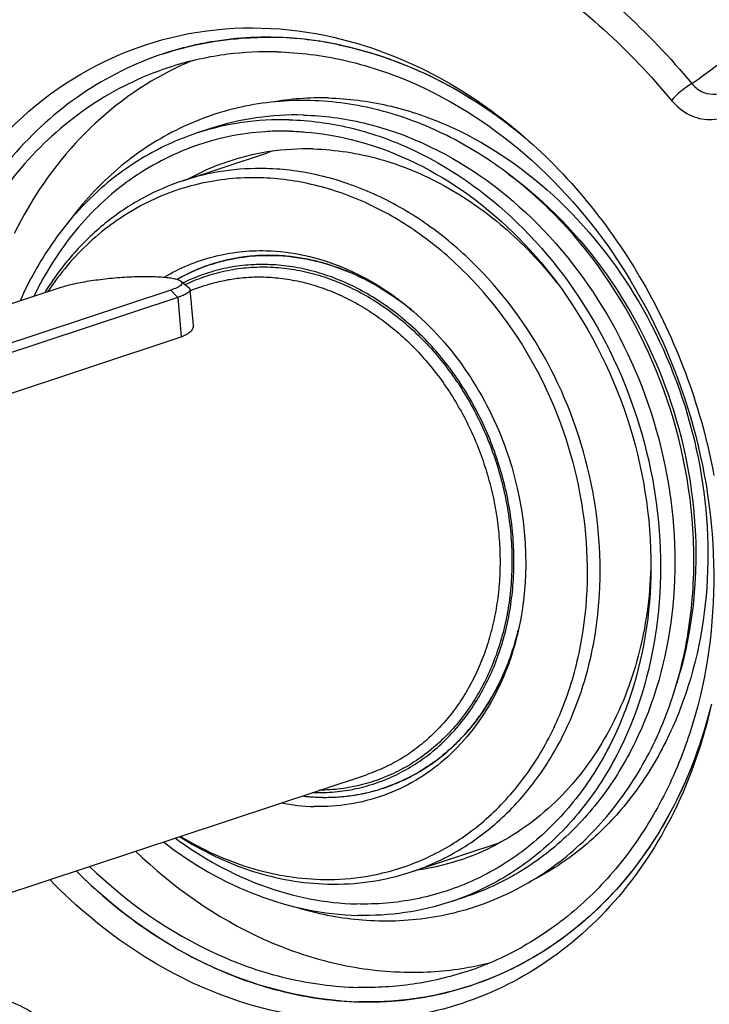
# Model space of a CAD drawing. Header units: millimetres. Extents: x 0 to 420, y 0 to 297.
# Tile 9 of 72: x 179 to 188, y 25 to 37. Entities that reach past the tile are written whole.
import ezdxf

# ---------------------------------------------------------------- set-up
doc = ezdxf.new("R2010")
doc.units = ezdxf.units.MM
doc.header["$LTSCALE"] = 23.1
doc.layers.add('COMPONENTS', color=7, linetype='CONTINUOUS')

msp = doc.modelspace()

# ---------------------------------------------------------------- linework, layer by layer
at = {"layer": 'COMPONENTS', "color": 7, "linetype": 'CONTINUOUS'}
for p, q in [((181.31702, 36.61794), (181.30605, 36.61535)), ((181.5569, 35.60778), (181.38271, 35.55016)), ((181.21588, 34.96963), (182.25269, 35.31264)), ((181.68539, 33.98302), (181.68502, 33.98292)), ((181.81228, 34.01265), (181.81199, 34.01259)), ((182.06912, 34.04955), (182.06898, 34.04954)), ((182.19858, 34.05699), (182.19827, 34.05698)), ((181.19486, 33.74145), (181.29071, 33.66305)), ((185.7853, 33.73183), (185.79032, 33.72546)), ((176.07993, 32.46091), (179.72952, 33.6683)), ((181.07229, 33.63351), (177.42271, 32.42612)), ((181.30521, 33.63982), (181.34325, 33.19896)), ((181.30615, 33.62888), (181.48358, 33.68758)), ((181.15452, 33.54312), (177.50494, 32.33573)), ((177.54661, 31.85282), (181.19619, 33.06022)), ((176.88478, 25.53035), (183.46233, 27.7064)), ((182.80206, 27.48796), (182.80959, 27.48775)), ((184.01204, 26.51765), (185.04886, 26.86066)), ((184.66637, 26.20878), (184.49218, 26.15116)), ((184.4195, 25.03656), (184.40885, 25.03404))]:
    msp.add_line(p, q, dxfattribs=at)
at = {"layer": 'COMPONENTS', "color": 9, "linetype": 'CONTINUOUS'}
for p, q in [((181.07229, 33.63351), (181.15452, 33.54312)), ((181.15452, 33.54312), (181.19619, 33.06022))]:
    msp.add_line(p, q, dxfattribs=at)
msp.add_arc((176.29532, 51.91336), 19.29963, 305.283006, 309.495395, dxfattribs=at)
at = {"layer": 'COMPONENTS', "color": 7, "linetype": 'CONTINUOUS'}
for centre, radius, start, end in [((182.22596, 32.74975), 3.97355, 103.385871, 106.795224), ((182.23041, 32.73048), 3.99333, 99.887348, 103.222349), ((182.23348, 32.71344), 4.01064, 99.423215, 99.888727), ((182.23713, 32.69013), 4.03423, 96.163923, 99.420164), ((182.23993, 32.66573), 4.05879, 95.548443, 96.166257), ((182.24293, 32.63163), 4.09302, 92.343037, 95.544057), ((182.24473, 32.59436), 4.13033, 91.823076, 92.346789), ((182.24565, 32.55492), 4.16979, 88.511907, 91.818483), ((182.23471, 32.35699), 4.36794, 79.337055, 88.435884), ((182.24101, 32.42146), 4.30332, 80.261879, 88.496334), ((182.21349, 32.23543), 4.49133, 78.318374, 80.317221), ((182.21027, 32.21712), 4.50991, 77.907856, 79.360777), ((182.22276, 32.76065), 3.96219, 107.622676, 108.305374), ((182.22324, 32.7591), 3.96381, 106.79666, 107.622602), ((182.24945, 32.67564), 3.87128, 97.741889, 108.285955), ((182.25614, 32.6317), 3.91572, 97.241923, 97.752333), ((182.2644, 32.54215), 4.0056, 88.500842, 97.197639), ((182.8173, 32.86157), 3.8732, 112.724434, 117.066287), ((182.90675, 32.52236), 3.46138, 88.489701, 100.146665), ((182.44182, 32.2778), 3.29949, 91.788356, 93.757722), ((182.4425, 32.25856), 3.31874, 91.308454, 91.789758), ((182.44266, 32.25156), 3.32574, 90.897189, 91.308478), ((182.44288, 32.22965), 3.34764, 88.513892, 90.894967), ((182.71776, 32.37682), 2.98205, 99.004251, 118.664924), ((182.72387, 32.34351), 3.01591, 98.463017, 99.019939), ((183.17575, 32.5228), 2.93857, 107.148586, 108.305667), ((182.73187, 32.26948), 3.09031, 88.496968, 98.407677), ((182.25526, 31.82777), 2.22932, 104.820465, 108.070679), ((182.25741, 31.81938), 2.23798, 101.480194, 104.808908), ((182.26056, 31.80335), 2.25431, 98.169949, 101.469866), ((182.26379, 31.77988), 2.27801, 94.905873, 98.165457), ((182.26626, 31.74913), 2.30885, 91.687315, 94.898155), ((182.26717, 31.71139), 2.3466, 88.513587, 91.675045), ((182.2658, 31.66709), 2.39093, 85.387423, 88.50827), ((182.2596, 31.81674), 2.24116, 108.607153, 119.700615), ((182.26382, 31.80807), 2.25078, 111.549585, 119.662654), ((182.25533, 31.828), 2.22912, 108.307923, 111.534982), ((182.25475, 31.82942), 2.2276, 108.071358, 108.592999), ((182.97267, 29.65929), 2.22911, 288.593526, 291.532948), ((182.96787, 29.68097), 2.25131, 278.169886, 281.480747), ((182.97041, 29.66825), 2.23834, 281.481821, 284.818926), ((182.97287, 29.65877), 2.22855, 284.820027, 288.305108), ((182.97317, 29.65786), 2.2276, 288.071358, 288.592999), ((182.88996, 29.80597), 2.48932, 259.112271, 268.488018), ((182.96332, 29.84087), 2.41164, 263.16623, 268.492631), ((182.96563, 29.86236), 2.43324, 263.212191, 265.386984), ((182.96194, 29.81511), 2.38584, 265.384038, 268.509429), ((182.96067, 29.77128), 2.342, 268.512686, 271.689942), ((182.9616, 29.73909), 2.3098, 271.690273, 274.90395), ((182.96447, 29.70548), 2.27606, 274.904323, 278.166891), ((184.12498, 29.65295), 2.94117, 288.305771, 289.546539), ((183.67129, 29.49458), 2.98204, 277.979406, 297.607097), ((183.47363, 28.97533), 3.87117, 288.325717, 298.874693), ((183.45177, 29.01649), 3.91777, 298.863958, 299.515242), ((184.02759, 29.24761), 3.95692, 268.448018, 279.438453), ((184.04012, 29.16553), 3.8739, 279.454781, 283.865857), ((183.49953, 28.9025), 3.97389, 283.385667, 286.796424), ((183.5016, 28.89534), 3.96644, 286.797657, 287.621632), ((183.5021, 28.89377), 3.96479, 287.621656, 288.304988), ((183.48214, 29.17193), 4.24475, 265.234971, 268.508505), ((183.47972, 29.09089), 4.16367, 268.512787, 271.826724), ((183.48046, 29.05922), 4.13199, 271.830463, 272.349959), ((183.48194, 29.02873), 4.10147, 272.346819, 275.545371), ((183.48492, 28.99529), 4.06789, 275.549093, 276.160443), ((183.48876, 28.962), 4.03439, 276.156992, 279.417612), ((183.49387, 28.9294), 4.00139, 279.421818, 279.883526), ((183.49583, 28.91849), 3.99031, 279.882596, 283.227002)]:
    msp.add_arc(centre, radius, start, end, dxfattribs=at)
for points, knots in [([(193.07854, 36.75332), (192.36567, 38.21825), (190.58193, 40.90235), (188.0841, 42.96145), (186.73933, 43.72691)], [0, 0, 0, 0, 0.51287778, 1, 1, 1, 1]), ([(186.74604, 43.73802), (188.0888, 42.97521), (190.58386, 40.92296), (192.36795, 38.24684), (193.08189, 36.78595)], [0, 0, 0, 0, 0.48711365, 1, 1, 1, 1]), ([(179.38176, 42.81916), (178.75717, 42.71244), (177.52389, 42.35381), (175.83523, 41.40153), (174.3697, 40.07197), (172.75503, 37.82911), (171.56626, 34.32977), (171.5907, 29.77284), (172.99188, 25.33437), (175.59186, 21.57345), (178.57809, 19.36354), (181.19436, 18.42225), (182.52762, 18.23735), (183.18268, 18.22038)], [0, 0, 0, 0, 0.05574395, 0.11182555, 0.16915458, 0.22842312, 0.35342745, 0.48657466, 0.62309977, 0.75680218, 0.88267487, 0.94235279, 1, 1, 1, 1]), ([(185.93963, 42.77081), (187.32548, 42.05287), (189.89862, 40.00091), (191.66166, 37.24569), (192.33791, 35.73753)], [0, 0, 0, 0, 0.48567526, 1, 1, 1, 1]), ([(185.60785, 42.66104), (186.9937, 41.94311), (189.56683, 39.89115), (191.32987, 37.13593), (192.00613, 35.62777)], [0, 0, 0, 0, 0.48567535, 1, 1, 1, 1]), ([(177.71689, 33.00327), (177.86005, 33.63119), (178.32851, 34.81527), (179.60021, 36.18792), (181.2791, 36.89964), (182.48566, 36.85701), (183.06012, 36.72569)], [0, 0, 0, 0, 0.26694297, 0.5160285, 0.75575508, 1, 1, 1, 1]), ([(180.97829, 36.52233), (181.30806, 36.63143), (181.77177, 36.71904), (182.23661, 36.72634), (182.35393, 36.7233)], [0, 0, 0, 0, 0.74744785, 1, 1, 1, 1]), ([(183.06012, 36.72569), (183.47905, 36.62992), (184.31376, 36.31415), (185.04541, 35.80754), (185.38706, 35.51226)], [0, 0, 0, 0, 0.48761749, 1, 1, 1, 1]), ([(183.12286, 36.63373), (183.53379, 36.54879), (184.35501, 36.25565), (185.07712, 35.77146), (185.41475, 35.48758)], [0, 0, 0, 0, 0.48751383, 1, 1, 1, 1]), ([(183.15503, 36.62697), (183.55454, 36.54138), (184.35212, 36.25383), (185.05611, 35.78552), (185.38613, 35.51151)], [0, 0, 0, 0, 0.48784355, 1, 1, 1, 1]), ([(180.97831, 36.52234), (180.6268, 36.40605), (179.94489, 36.06762), (179.08675, 35.28964), (178.42905, 34.28454), (178.1508, 33.51547), (178.05058, 33.11317)], [0, 0, 0, 0, 0.23735529, 0.48063491, 0.73421077, 1, 1, 1, 1]), ([(182.3692, 36.54638), (182.64336, 36.53928), (183.20019, 36.46815), (184.29935, 36.10867), (185.58183, 35.26051), (186.77651, 33.78443), (187.54335, 31.99212), (187.80303, 30.07315), (187.56482, 28.5056), (187.1011, 27.39442), (186.63708, 26.6681), (186.0646, 26.05896), (185.61639, 25.73991), (185.38188, 25.60715)], [0, 0, 0, 0, 0.05688677, 0.11555335, 0.23872672, 0.36947873, 0.5042556, 0.63808398, 0.76631535, 0.82760902, 0.88679576, 0.94410245, 1, 1, 1, 1]), ([(181.0348, 36.35143), (180.70295, 36.24165), (180.05886, 35.92505), (179.24231, 35.20089), (178.60776, 34.26542), (178.33097, 33.54782), (178.22819, 33.17183)], [0, 0, 0, 0, 0.23786177, 0.48136655, 0.73475022, 1, 1, 1, 1]), ([(181.05491, 36.31058), (180.65148, 36.10445), (179.8953, 35.53144), (179.3653, 34.74964), (179.15547, 34.32311)], [0, 0, 0, 0, 0.4879861, 1, 1, 1, 1]), ([(182.77865, 35.95098), (182.49431, 35.95834), (181.9234, 35.90543), (181.11257, 35.61687), (180.39039, 35.13367), (179.99495, 34.70358), (179.82107, 34.46776)], [0, 0, 0, 0, 0.2484048, 0.49492016, 0.74411349, 1, 1, 1, 1]), ([(183.6105, 25.92047), (183.88671, 25.91331), (184.44102, 25.96279), (185.23067, 26.23412), (185.93901, 26.69011), (186.53666, 27.31003), (187.00177, 28.06699), (187.31867, 28.93041), (187.47752, 29.86745), (187.4727, 31.17374), (187.06367, 32.78931), (186.17688, 34.19118), (185.24055, 35.05865), (184.46464, 35.54743), (183.63663, 35.86057), (183.0614, 35.94365), (182.77865, 35.95098)], [0, 0, 0, 0, 0.05689812, 0.11334667, 0.17033396, 0.22874186, 0.2891969, 0.35197835, 0.41700214, 0.48386212, 0.61989821, 0.75411953, 0.81894681, 0.8815095, 0.94175453, 1, 1, 1, 1]), ([(182.99798, 35.98254), (183.24003, 35.97627), (183.73181, 35.91263), (184.70174, 35.59059), (185.82988, 34.83119), (186.87071, 33.51396), (187.52379, 31.92118), (187.71944, 30.22615), (187.47379, 28.8531), (187.03436, 27.89228), (186.60294, 27.27176), (186.07711, 26.76025), (185.66989, 26.50028), (185.45798, 26.39462)], [0, 0, 0, 0, 0.05700758, 0.11583301, 0.2394299, 0.37066031, 0.50576144, 0.63956582, 0.76736524, 0.82834696, 0.88721115, 0.94424864, 1, 1, 1, 1]), ([(182.69182, 35.77359), (182.49903, 35.77858), (182.11381, 35.7564), (181.73815, 35.66774), (181.5569, 35.60778)], [0, 0, 0, 0, 0.5025295, 1, 1, 1, 1]), ([(182.69182, 35.77359), (182.93897, 35.76718), (183.44155, 35.69988), (184.43042, 35.3582), (185.57042, 34.55404), (186.59392, 33.17186), (187.19395, 31.51979), (187.30085, 29.79128), (186.95311, 28.42491), (186.42404, 27.50532), (185.92638, 26.93305), (185.33723, 26.48735), (184.89391, 26.28406), (184.66637, 26.20878)], [0, 0, 0, 0, 0.05732798, 0.11657869, 0.24130659, 0.37378755, 0.5096693, 0.64326895, 0.76978727, 0.82992413, 0.88797761, 0.94442644, 1, 1, 1, 1]), ([(182.51764, 35.71596), (182.32484, 35.72096), (181.93959, 35.69877), (181.56391, 35.6101), (181.38265, 35.55014)], [0, 0, 0, 0, 0.5025295, 1, 1, 1, 1]), ([(182.51764, 35.71596), (182.76478, 35.70956), (183.26736, 35.64225), (184.25623, 35.30058), (185.39622, 34.49643), (186.41972, 33.11426), (187.01976, 31.4622), (187.12667, 29.7337), (186.77895, 28.36733), (186.24988, 27.44774), (185.75224, 26.87547), (185.1631, 26.42976), (184.71978, 26.22646), (184.49224, 26.15118)], [0, 0, 0, 0, 0.05732794, 0.11657858, 0.24130633, 0.37378712, 0.50966876, 0.64326845, 0.76978697, 0.82992395, 0.88797754, 0.94442644, 1, 1, 1, 1]), ([(181.38265, 35.55014), (181.14953, 35.47301), (180.69554, 35.26332), (180.09485, 34.80124), (179.59132, 34.20763), (179.33595, 33.74641), (179.22821, 33.50263)], [0, 0, 0, 0, 0.24104698, 0.48607134, 0.73835605, 1, 1, 1, 1]), ([(182.22558, 35.57019), (181.9311, 35.55084), (181.34336, 35.43079), (180.54158, 35.00958), (179.86756, 34.37411), (179.53342, 33.84329), (179.39569, 33.55817)], [0, 0, 0, 0, 0.24367777, 0.48787186, 0.73855015, 1, 1, 1, 1]), ([(182.5297, 35.57617), (182.59188, 35.57456), (182.84305, 35.5611), (183.09263, 35.51996), (183.27645, 35.47489)], [0, 0, 0, 0, 0.24735318, 1, 1, 1, 1]), ([(183.27645, 35.47489), (183.76087, 35.35614), (184.71905, 34.90213), (185.46522, 34.16016), (185.78648, 33.73277)], [0, 0, 0, 0, 0.48262567, 1, 1, 1, 1]), ([(185.38706, 35.51226), (185.98566, 34.9949), (187.00872, 33.70864), (187.56396, 32.16761), (187.71429, 31.36567)], [0, 0, 0, 0, 0.49231401, 1, 1, 1, 1]), ([(182.81293, 35.35873), (183.08565, 35.35166), (183.64273, 35.26402), (184.43792, 34.93259), (185.17249, 34.41735), (185.59345, 33.9745), (185.7853, 33.73183)], [0, 0, 0, 0, 0.23441173, 0.47872663, 0.73419833, 1, 1, 1, 1]), ([(182.23645, 35.11873), (182.06312, 35.12322), (181.71677, 35.10328), (181.37902, 35.02359), (181.21605, 34.96968)], [0, 0, 0, 0, 0.50251748, 1, 1, 1, 1]), ([(184.01187, 26.51759), (184.21649, 26.58528), (184.61516, 26.76805), (185.14498, 27.16885), (185.59252, 27.68335), (185.94371, 28.29397), (186.18841, 28.98102), (186.36536, 29.97983), (186.285, 31.29441), (185.74616, 32.77837), (184.96561, 33.83054), (184.1918, 34.46924), (183.56699, 34.82551), (182.91058, 35.0525), (182.4587, 35.11297), (182.23645, 35.11873)], [0, 0, 0, 0, 0.05552343, 0.11192069, 0.16992112, 0.23000309, 0.29234893, 0.35685123, 0.49032971, 0.62608855, 0.75844974, 0.82210607, 0.88352956, 0.94272442, 1, 1, 1, 1]), ([(185.20083, 35.05212), (186.12582, 34.38004), (187.51268, 32.36373), (187.60153, 29.91811), (187.25966, 28.82706)], [0, 0, 0, 0, 0.50000625, 1, 1, 1, 1]), ([(181.21605, 34.96968), (181.04531, 34.9132), (180.71162, 34.7676), (180.25565, 34.45984), (179.85292, 34.06957), (179.62903, 33.76472), (179.52842, 33.60273)], [0, 0, 0, 0, 0.24370055, 0.49010633, 0.74160138, 1, 1, 1, 1]), ([(182.16085, 35.00617), (181.90784, 35.01272), (181.39947, 34.96235), (180.68169, 34.68999), (180.05037, 34.2358), (179.71311, 33.83462), (179.56705, 33.61534)], [0, 0, 0, 0, 0.24749386, 0.49308782, 0.74235746, 1, 1, 1, 1]), ([(183.582, 26.48661), (183.79521, 26.5309), (184.21491, 26.66903), (184.78553, 27.01551), (185.27766, 27.48817), (185.67453, 28.06936), (185.96374, 28.73876), (186.19694, 29.72978), (186.1731, 31.05891), (185.67662, 32.57797), (184.91075, 33.66563), (184.13701, 34.32946), (183.50779, 34.70065), (182.84404, 34.93737), (182.38598, 35.00033), (182.16085, 35.00617)], [0, 0, 0, 0, 0.05561393, 0.11170208, 0.16913281, 0.22854564, 0.29026722, 0.35429572, 0.4874426, 0.62369913, 0.75699038, 0.82112699, 0.882965, 0.9424846, 1, 1, 1, 1]), ([(180.99103, 33.79172), (181.1768, 33.90222), (181.58283, 34.07255), (182.02033, 34.12052), (182.23775, 34.11489)], [0, 0, 0, 0, 0.49844092, 1, 1, 1, 1]), ([(182.23775, 34.11489), (182.55625, 34.10663), (183.21547, 33.95644), (183.78071, 33.59421), (184.03819, 33.37164)], [0, 0, 0, 0, 0.48350605, 1, 1, 1, 1]), ([(181.55511, 33.94429), (181.61681, 33.9647), (181.86819, 34.03591), (182.13198, 34.06229), (182.32804, 34.05721)], [0, 0, 0, 0, 0.24886572, 1, 1, 1, 1]), ([(182.32804, 34.05721), (182.62937, 34.0494), (183.25235, 33.91133), (183.79105, 33.57715), (184.03779, 33.3713)], [0, 0, 0, 0, 0.48402054, 1, 1, 1, 1]), ([(184.02692, 33.38033), (183.96841, 33.42873), (183.84894, 33.52097), (183.66195, 33.64557), (183.46937, 33.75481), (183.27223, 33.84811), (183.07155, 33.92496), (182.86841, 33.98495), (182.66389, 34.02774), (182.52653, 34.04475), (182.45807, 34.05027)], [0, 0, 0, 0, 0.13151345, 0.26114049, 0.38884256, 0.51462101, 0.63851895, 0.76062221, 0.88105927, 1, 1, 1, 1]), ([(182.25244, 33.94464), (182.16288, 33.94696), (181.9841, 33.94115), (181.7198, 33.90043), (181.46349, 33.82816), (181.29993, 33.75952), (181.22058, 33.72041)], [0, 0, 0, 0, 0.25220104, 0.50213037, 0.75098, 1, 1, 1, 1]), ([(182.80959, 27.48775), (182.89811, 27.48546), (183.07481, 27.49108), (183.3361, 27.53077), (183.58968, 27.6013), (183.833, 27.70197), (184.06367, 27.83178), (184.27946, 27.98945), (184.47826, 28.17339), (184.65817, 28.3818), (184.81748, 28.61262), (184.95469, 28.86361), (185.06851, 29.13233), (185.15787, 29.4162), (185.22196, 29.71248), (185.26017, 30.01834), (185.27216, 30.33085), (185.25782, 30.64701), (185.2173, 30.96381), (185.151, 31.27821), (185.05955, 31.58721), (184.94382, 31.88785), (184.80493, 32.17725), (184.6442, 32.45265), (184.46316, 32.7114), (184.26354, 32.95102), (184.04723, 33.16921), (183.81629, 33.36388), (183.57292, 33.53314), (183.31943, 33.67534), (183.05825, 33.7891), (182.79185, 33.87328), (182.52285, 33.92704), (182.34213, 33.94232), (182.25244, 33.94464)], [0, 0, 0, 0, 0.02833762, 0.0564215, 0.08438228, 0.11235707, 0.14048226, 0.16888633, 0.19768354, 0.22696879, 0.25681408, 0.28726656, 0.31834799, 0.3500554, 0.38236259, 0.4152224, 0.44856924, 0.48232201, 0.51638714, 0.55066177, 0.58503689, 0.6194006, 0.65364134, 0.68765108, 0.7213286, 0.75458259, 0.78733488, 0.8195234, 0.85110502, 0.88205813, 0.91238467, 0.94211154, 0.97129103, 1, 1, 1, 1]), ([(179.72952, 33.6683), (179.78198, 33.68565), (179.90317, 33.71595), (180.10255, 33.75136), (180.32775, 33.77899), (180.55921, 33.79643), (180.77683, 33.80211), (180.94082, 33.7968), (181.05068, 33.7851), (181.11326, 33.77418), (181.16041, 33.76092), (181.18597, 33.74871), (181.19484, 33.74146)], [0, 0, 0, 0, 0.11164513, 0.25186579, 0.40904073, 0.56985709, 0.72066183, 0.8487619, 0.90094639, 0.94384413, 0.97684634, 1, 1, 1, 1]), ([(181.19484, 33.74146), (181.19887, 33.73816), (181.20581, 33.73122), (181.21068, 33.71046), (181.1935, 33.6907), (181.17062, 33.67494), (181.13117, 33.65419), (181.09717, 33.64174), (181.07229, 33.63351)], [0, 0, 0, 0, 0.08122407, 0.14793733, 0.31166258, 0.43559437, 0.59164756, 1, 1, 1, 1]), ([(185.78648, 33.73277), (186.16009, 33.23574), (186.74216, 32.10938), (186.94669, 30.85811), (186.94321, 30.23633)], [0, 0, 0, 0, 0.49999988, 1, 1, 1, 1]), ([(181.30521, 33.63982), (181.3059, 33.63174), (181.2993, 33.61795), (181.28457, 33.60386), (181.25968, 33.58607), (181.21595, 33.56485), (181.17691, 33.55053), (181.15452, 33.54312)], [0, 0, 0, 0, 0.13053026, 0.22020101, 0.33097206, 0.62027467, 1, 1, 1, 1]), ([(181.29071, 33.66305), (181.29281, 33.66133), (181.29961, 33.65514), (181.30464, 33.64633), (181.30521, 33.63982)], [0, 0, 0, 0, 0.29322187, 1, 1, 1, 1]), ([(184.03819, 33.37164), (184.57262, 32.90967), (185.37389, 31.65662), (185.47796, 30.17293), (185.32446, 29.48339)], [0, 0, 0, 0, 0.5000011, 1, 1, 1, 1]), ([(181.34325, 33.19896), (181.34382, 33.19231), (181.34327, 33.17861), (181.33709, 33.15843), (181.32569, 33.13899), (181.30923, 33.12053), (181.28783, 33.1032), (181.2616, 33.08714), (181.23067, 33.0725), (181.20815, 33.06417), (181.19619, 33.06022)], [0, 0, 0, 0, 0.09231655, 0.18716385, 0.28900322, 0.40150862, 0.52738749, 0.66846114, 0.82582566, 1, 1, 1, 1]), ([(186.94321, 30.23633), (186.94013, 29.6838), (186.81033, 28.85839), (186.36865, 27.87983), (185.92682, 27.25335), (185.3832, 26.74621), (184.7555, 26.37649), (184.06597, 26.15809), (183.58514, 26.11893), (183.3452, 26.12514)], [0, 0, 0, 0, 0.27200564, 0.40149409, 0.5261946, 0.64683421, 0.76477504, 0.88183743, 1, 1, 1, 1]), ([(186.9417, 30.23631), (186.93084, 29.87402), (186.83352, 29.16572), (186.45146, 28.19172), (185.85665, 27.38791), (185.33184, 26.99768), (185.05318, 26.85206)], [0, 0, 0, 0, 0.26845805, 0.52430217, 0.7671235, 1, 1, 1, 1]), ([(185.32446, 29.48339), (185.25505, 29.17159), (185.03648, 28.58042), (184.46055, 27.85784), (183.69295, 27.40015), (183.11045, 27.3101), (182.82428, 27.31751)], [0, 0, 0, 0, 0.26774928, 0.51933086, 0.76005069, 1, 1, 1, 1]), ([(185.32393, 29.48345), (185.26877, 29.25463), (185.11389, 28.81698), (184.7438, 28.2445), (184.25861, 27.80137), (183.87209, 27.60892), (183.67281, 27.54299)], [0, 0, 0, 0, 0.26596792, 0.51960883, 0.7628133, 1, 1, 1, 1]), ([(183.79083, 27.58576), (183.83701, 27.60398), (183.92832, 27.64358), (184.06125, 27.71206), (184.18991, 27.78948), (184.31392, 27.87561), (184.4329, 27.9702), (184.54651, 28.07296), (184.65442, 28.18359), (184.79093, 28.34192), (184.94567, 28.55833), (185.10275, 28.8422), (185.23045, 29.14828), (185.29438, 29.36257), (185.32119, 29.47213)], [0, 0, 0, 0, 0.05901409, 0.11819095, 0.17761568, 0.23736944, 0.29752822, 0.35816177, 0.41933268, 0.4810957, 0.60651997, 0.73475619, 0.86592346, 1, 1, 1, 1]), ([(187.68406, 28.57053), (187.58332, 28.11788), (187.28767, 27.25253), (186.55292, 26.13064), (185.57533, 25.28524), (184.41398, 24.77741), (183.14719, 24.64351), (181.86052, 24.88811), (180.63445, 25.4877), (179.91871, 26.08446), (179.58994, 26.42413)], [0, 0, 0, 0, 0.13237003, 0.25817691, 0.37854091, 0.49611176, 0.61439944, 0.73668697, 0.86506444, 1, 1, 1, 1]), ([(187.68291, 28.57083), (187.58417, 28.16497), (187.30778, 27.38877), (186.64937, 26.37371), (185.78733, 25.58801), (185.10107, 25.24663), (184.74729, 25.12958)], [0, 0, 0, 0, 0.2659186, 0.5195419, 0.76276764, 1, 1, 1, 1]), ([(187.65663, 28.46676), (187.55321, 28.07251), (187.27096, 27.31948), (186.61506, 26.33673), (185.76581, 25.576), (185.0937, 25.24418), (184.74734, 25.1296)], [0, 0, 0, 0, 0.2654922, 0.51896418, 0.76236873, 1, 1, 1, 1]), ([(182.89988, 27.43007), (182.96506, 27.42838), (183.09516, 27.4304), (183.28875, 27.44984), (183.47902, 27.4856), (183.60311, 27.52022), (183.66417, 27.54015)], [0, 0, 0, 0, 0.25217532, 0.50251176, 0.75158386, 1, 1, 1, 1]), ([(180.98044, 26.88488), (181.3293, 26.61386), (182.08319, 26.17591), (182.94128, 25.99613), (183.35726, 25.98535)], [0, 0, 0, 0, 0.51495041, 1, 1, 1, 1]), ([(181.12425, 26.93241), (181.4537, 26.68858), (182.1611, 26.29581), (182.9582, 26.13517), (183.3452, 26.12514)], [0, 0, 0, 0, 0.51426478, 1, 1, 1, 1]), ([(181.17641, 26.94996), (181.45331, 26.7733), (182.03776, 26.49111), (182.67884, 26.37665), (182.99147, 26.36855)], [0, 0, 0, 0, 0.51225382, 1, 1, 1, 1]), ([(181.18975, 26.9537), (181.45271, 26.7932), (182.00534, 26.53744), (182.60727, 26.43384), (182.90118, 26.42623)], [0, 0, 0, 0, 0.51167938, 1, 1, 1, 1]), ([(180.63976, 26.77219), (181.09416, 26.33229), (181.87688, 25.78007), (183.03882, 25.37889), (183.62983, 25.29967), (183.92042, 25.29214)], [0, 0, 0, 0, 0.51688563, 0.76242745, 1, 1, 1, 1]), ([(179.9114, 26.53141), (180.15373, 26.28855), (180.66944, 25.84891), (181.5302, 25.34425), (182.43786, 25.02223), (183.06392, 24.93659), (183.37166, 24.92862)], [0, 0, 0, 0, 0.26385516, 0.51828774, 0.76324478, 1, 1, 1, 1]), ([(183.12953, 24.94185), (182.54538, 24.99048), (181.34873, 25.34537), (180.35614, 26.08588), (179.91205, 26.5308)], [0, 0, 0, 0, 0.48252915, 1, 1, 1, 1]), ([(180.07573, 26.58559), (180.53013, 26.1457), (181.31285, 25.59347), (182.47479, 25.19229), (183.06581, 25.11307), (183.35639, 25.10554)], [0, 0, 0, 0, 0.51688563, 0.76242745, 1, 1, 1, 1]), ([(182.99147, 26.36855), (183.1648, 26.36406), (183.51115, 26.384), (183.84891, 26.46369), (184.01187, 26.51759)], [0, 0, 0, 0, 0.5025299, 1, 1, 1, 1]), ([(182.90118, 26.42623), (182.95863, 26.42474), (183.18678, 26.42525), (183.41492, 26.4519), (183.582, 26.48661)], [0, 0, 0, 0, 0.25190388, 1, 1, 1, 1]), ([(184.49224, 26.15118), (184.31099, 26.09121), (183.93531, 26.00254), (183.55006, 25.98036), (183.35726, 25.98535)], [0, 0, 0, 0, 0.4974705, 1, 1, 1, 1]), ([(182.58868, 26.09001), (182.67263, 26.06426), (183.00644, 25.97351), (183.35255, 25.92715), (183.6105, 25.92047)], [0, 0, 0, 0, 0.25389585, 1, 1, 1, 1]), ([(184.69079, 25.30049), (184.47769, 25.22999), (184.036, 25.12575), (183.58306, 25.09967), (183.35639, 25.10554)], [0, 0, 0, 0, 0.49747233, 1, 1, 1, 1]), ([(184.74729, 25.12958), (184.5276, 25.05691), (184.07226, 24.94946), (183.60533, 24.92257), (183.37166, 24.92862)], [0, 0, 0, 0, 0.49747314, 1, 1, 1, 1])]:
    msp.add_open_spline(points, degree=3, knots=knots, dxfattribs=at)
at = {"layer": 'COMPONENTS', "color": 9, "linetype": 'CONTINUOUS'}
for points, knots in [([(177.17203, 36.39078), (177.4517, 36.80194), (178.09471, 37.5532), (178.90319, 38.1257), (179.32886, 38.35069)], [0, 0, 0, 0, 0.50806286, 1, 1, 1, 1]), ([(184.9294, 38.22425), (185.16368, 38.10136), (186.10014, 37.54408), (186.91625, 36.79237), (187.44308, 36.1589)], [0, 0, 0, 0, 0.24305133, 1, 1, 1, 1]), ([(177.25969, 36.17672), (177.53023, 36.57445), (178.15226, 37.30119), (178.93435, 37.85502), (179.34613, 38.07266)], [0, 0, 0, 0, 0.50806286, 1, 1, 1, 1]), ([(184.76388, 37.95035), (184.99051, 37.83147), (185.89641, 37.29238), (186.68589, 36.5652), (187.19553, 35.95241)], [0, 0, 0, 0, 0.24305132, 1, 1, 1, 1]), ([(187.44309, 36.1589), (187.42075, 36.14564), (187.33113, 36.0859), (187.24909, 36.0141), (187.19553, 35.95241)], [0, 0, 0, 0, 0.2412501, 1, 1, 1, 1]), ([(187.44308, 36.1589), (187.47329, 36.11917), (187.55133, 36.05285), (187.7462, 36.00822), (187.89259, 36.06683), (187.96997, 36.12317)], [0, 0, 0, 0, 0.25759258, 0.50603748, 1, 1, 1, 1]), ([(187.19553, 35.95241), (187.25512, 35.88076), (187.39692, 35.76235), (187.65908, 35.69752), (187.91088, 35.76067), (188.04175, 35.86954), (188.09526, 35.9334)], [0, 0, 0, 0, 0.27129321, 0.5200097, 0.7574588, 1, 1, 1, 1]), ([(181.24575, 33.69982), (181.32353, 33.73749), (181.48372, 33.80358), (181.73442, 33.87311), (181.99276, 33.91224), (182.16744, 33.91777), (182.25496, 33.9155)], [0, 0, 0, 0, 0.24897344, 0.49783127, 0.74778783, 1, 1, 1, 1]), ([(182.25496, 33.9155), (182.34298, 33.91322), (182.52034, 33.89832), (182.78439, 33.846), (183.04595, 33.76408), (183.30252, 33.65338), (183.5517, 33.51497), (183.79116, 33.35019), (184.01866, 33.16061), (184.23207, 32.94803), (184.42941, 32.71445), (184.60884, 32.46207), (184.76866, 32.19327), (184.90741, 31.91058), (185.02376, 31.61665), (185.11663, 31.31424), (185.18516, 31.00619), (185.22869, 30.69539), (185.2468, 30.38476), (185.23933, 30.07722), (185.20633, 29.77565), (185.1481, 29.48288), (185.06515, 29.20166), (184.95826, 28.93465), (184.82839, 28.68438), (184.67674, 28.4532), (184.50472, 28.24334), (184.31393, 28.05681), (184.10615, 27.89541), (183.88335, 27.76072), (183.64767, 27.65406), (183.40137, 27.57646), (183.14687, 27.52868), (182.97415, 27.51706), (182.88751, 27.51623)], [0, 0, 0, 0, 0.02868229, 0.05782941, 0.08751704, 0.11779702, 0.14869654, 0.18021854, 0.21234297, 0.24502881, 0.27821644, 0.31183038, 0.34578218, 0.37997342, 0.41429881, 0.44864922, 0.48291481, 0.51698815, 0.55076733, 0.58415898, 0.61708136, 0.6494673, 0.68126698, 0.71245056, 0.74301032, 0.77296231, 0.80234718, 0.83122997, 0.85969852, 0.88786046, 0.91583868, 0.94376544, 0.97177567, 1, 1, 1, 1]), ([(181.48358, 33.68758), (181.54123, 33.70665), (181.65842, 33.73981), (181.8382, 33.77407), (182.02119, 33.79272), (182.14418, 33.79469), (182.2058, 33.79309)], [0, 0, 0, 0, 0.24842279, 0.49748706, 0.74781648, 1, 1, 1, 1]), ([(182.2058, 33.79309), (182.28397, 33.79107), (182.44135, 33.7786), (182.67601, 33.73543), (182.90899, 33.66803), (183.1384, 33.57697), (183.36244, 33.46299), (183.57933, 33.32702), (183.78737, 33.17016), (183.9849, 32.99365), (184.17038, 32.79891), (184.40076, 32.51567), (184.65026, 32.12472), (184.84099, 31.69891), (184.95614, 31.34277), (185.02291, 31.07012), (185.06941, 30.79452), (185.09529, 30.51812), (185.10033, 30.24311), (185.08448, 29.97169), (185.04787, 29.70599), (184.99077, 29.44813), (184.91362, 29.20015), (184.81703, 28.96402), (184.70173, 28.74162), (184.56863, 28.53474), (184.41877, 28.34503), (184.25333, 28.17402), (184.07361, 28.02312), (183.88103, 27.89353), (183.67719, 27.78634), (183.53469, 27.73034), (183.46233, 27.7064)], [0, 0, 0, 0, 0.02841042, 0.05723742, 0.08654659, 0.11638543, 0.14678256, 0.17774779, 0.20927284, 0.24133249, 0.27388617, 0.30687978, 0.37386738, 0.44171659, 0.47576534, 0.50975957, 0.54360869, 0.5772256, 0.61052887, 0.64344484, 0.67590984, 0.70787211, 0.73929384, 0.77015289, 0.80044426, 0.83018125, 0.85939605, 0.88813959, 0.91648073, 0.94450429, 0.97230827, 1, 1, 1, 1]), ([(179.89532, 24.10573), (179.80276, 24.35565), (179.56509, 24.69951), (179.11553, 24.94854), (178.87126, 24.98625), (178.75511, 24.98053)], [0, 0, 0, 0, 0.52590253, 0.77053524, 1, 1, 1, 1])]:
    msp.add_open_spline(points, degree=3, knots=knots, dxfattribs=at)

doc.saveas('drawing.dxf')
